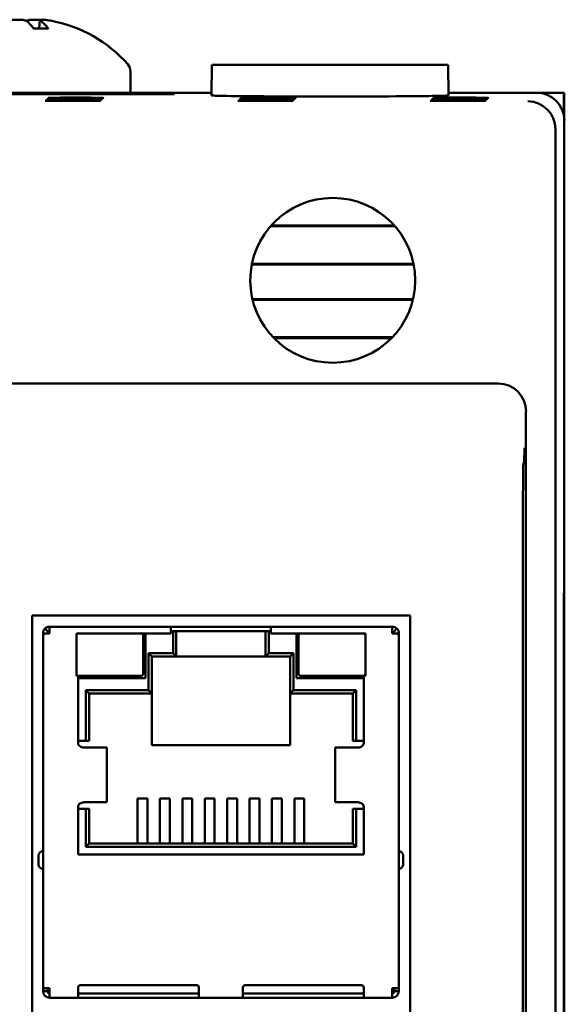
# Model space of a CAD drawing. Header units: inches. Extents: x 1 to 24, y 0.4 to 18.8.
# Tile 8 of 18: x 11.2 to 12.1, y 10.4 to 12.1. Entities that reach past the tile are written whole.
import ezdxf

# ---------------------------------------------------------------- set-up
doc = ezdxf.new("R2010")
doc.units = ezdxf.units.IN
doc.header["$LTSCALE"] = 0.8
doc.header["$MEASUREMENT"] = 0
doc.layers.add('Visible (ANSI)', color=7, linetype='Continuous', lineweight=50)

msp = doc.modelspace()

# ---------------------------------------------------------------- linework, layer by layer
at = {"layer": 'Visible (ANSI)'}
for p, q in [((11.2048, 12.1291), (11.2035, 12.114)), ((11.2196, 12.114), (11.1937, 12.114)), ((11.5127, 12.0491), (11.5122, 11.9942)), ((11.5127, 12.0491), (11.9367, 12.0491)), ((11.9367, 12.0491), (11.9371, 11.9942)), ((11.3672, 12.0372), (11.3672, 11.9991)), ((11.5122, 11.9991), (10.9521, 11.9991)), ((11.1141, 11.9976), (11.4452, 11.9976)), ((11.4452, 11.9965), (11.1141, 11.9965)), ((11.4452, 11.9976), (11.4452, 11.9965)), ((11.4452, 11.9976), (11.4452, 11.9965)), ((12.0947, 11.9991), (11.9371, 11.9991)), ((12.0947, 11.9991), (12.144, 11.9991)), ((12.144, 11.9991), (12.144, 11.9571)), ((12.144, 11.9991), (12.1447, 11.9991)), ((12.1447, 11.9491), (12.1447, 11.9991)), ((12.1447, 11.1291), (12.1447, 11.9491)), ((12.1289, 11.9333), (12.1289, 8.5649)), ((11.8399, 11.7612), (11.6195, 11.7612)), ((11.8413, 11.7596), (11.6181, 11.7596)), ((11.5846, 11.6909), (11.8747, 11.6909)), ((11.5849, 11.6925), (11.8744, 11.6925)), ((11.8736, 11.6291), (11.5857, 11.6291)), ((11.8732, 11.6275), (11.5861, 11.6275)), ((11.6228, 11.5605), (11.8365, 11.5605)), ((11.6244, 11.5589), (11.8349, 11.5589)), ((12.026, 11.4776), (9.4634, 11.4776)), ((12.076, 9.0706), (12.076, 11.4276)), ((12.0728, 11.337), (12.0715, 11.3356)), ((12.0704, 11.2106), (12.0704, 9.1501)), ((12.1437, 11.0753), (12.1442, 11.1287)), ((12.1442, 11.1287), (12.1447, 11.1291)), ((12.1447, 11.1241), (12.1447, 11.1291)), ((12.1438, 11.0733), (12.1442, 11.1237)), ((12.1447, 11.1241), (12.1442, 11.1241)), ((12.1447, 11.1241), (12.1442, 11.1237)), ((12.1442, 11.1237), (12.1442, 11.1237)), ((12.1447, 9.3741), (12.1447, 11.1241)), ((12.1437, 9.423), (12.1437, 11.0753)), ((12.1437, 11.0733), (12.1438, 11.0733)), ((12.1438, 11.0733), (12.1438, 9.425)), ((11.1909, 9.6668), (11.1909, 11.0613)), ((11.1909, 11.0613), (11.8687, 11.0613)), ((11.8687, 11.0613), (11.8687, 9.6668)), ((11.2194, 11.0323), (11.2138, 11.0379)), ((11.4395, 11.0413), (11.2222, 11.0413)), ((11.2222, 11.0413), (11.2222, 11.0295)), ((11.619, 11.0413), (11.4395, 11.0413)), ((11.4395, 11.0413), (11.4395, 11.0295)), ((11.619, 11.0295), (11.619, 11.0413)), ((11.8363, 11.0413), (11.619, 11.0413)), ((11.8363, 11.0413), (11.8363, 11.0295)), ((11.8391, 11.0323), (11.8447, 11.0379)), ((11.2104, 11.0244), (11.2104, 11.0295)), ((11.2138, 11.0295), (11.2104, 11.0295)), ((11.2104, 10.3929), (11.2104, 11.0244)), ((11.2222, 11.0295), (11.2138, 11.0295)), ((11.2704, 11.0295), (11.2704, 10.9531)), ((11.4395, 11.0295), (11.2704, 11.0295)), ((11.3901, 10.9571), (11.3901, 11.0256)), ((11.394, 11.0295), (11.394, 10.9492)), ((11.4395, 11.0334), (11.4418, 11.0334)), ((11.4493, 11.0334), (11.4418, 11.0334)), ((11.4434, 10.9941), (11.4434, 11.0295)), ((11.4493, 11.0334), (11.4493, 11.0295)), ((11.6092, 11.0334), (11.4493, 11.0334)), ((11.4493, 11.0295), (11.4493, 10.9882)), ((11.6167, 11.0334), (11.6092, 11.0334)), ((11.6092, 11.0295), (11.6092, 11.0334)), ((11.6092, 10.9882), (11.6092, 11.0295)), ((11.6151, 11.0295), (11.6151, 10.9941)), ((11.6167, 11.0334), (11.619, 11.0334)), ((11.7881, 11.0295), (11.619, 11.0295)), ((11.6645, 11.0295), (11.6645, 10.9492)), ((11.6684, 11.0256), (11.6684, 10.9571)), ((11.7881, 10.9531), (11.7881, 11.0295)), ((11.8447, 11.0295), (11.8363, 11.0295)), ((11.8447, 11.0295), (11.8482, 11.0295)), ((11.8482, 11.0295), (11.8482, 11.0244)), ((11.8482, 11.0244), (11.8482, 10.3929)), ((11.3993, 10.9275), (11.3993, 10.9941)), ((11.3993, 10.9941), (11.4434, 10.9941)), ((11.4052, 10.9882), (11.3993, 10.9941)), ((11.4493, 10.9882), (11.4052, 10.9882)), ((11.4052, 10.9882), (11.4052, 10.9216)), ((11.4434, 10.9941), (11.4493, 10.9882)), ((11.6092, 10.9882), (11.4493, 10.9882)), ((11.6151, 10.9941), (11.6092, 10.9882)), ((11.6533, 10.9882), (11.6092, 10.9882)), ((11.6151, 10.9941), (11.6592, 10.9941)), ((11.6592, 10.9941), (11.6533, 10.9882)), ((11.6533, 10.9216), (11.6533, 10.9882)), ((11.6592, 10.9941), (11.6592, 10.9275)), ((11.2704, 10.9531), (11.2733, 10.9531)), ((11.2733, 10.9531), (11.2733, 10.8327)), ((11.394, 10.9492), (11.2733, 10.9492)), ((11.2743, 10.9531), (11.3861, 10.9531)), ((11.6645, 10.9492), (11.7852, 10.9492)), ((11.6724, 10.9531), (11.7842, 10.9531)), ((11.7852, 10.9531), (11.7881, 10.9531)), ((11.7852, 10.8327), (11.7852, 10.9531)), ((11.2871, 10.8366), (11.2871, 10.9275)), ((11.2871, 10.9275), (11.3993, 10.9275)), ((11.293, 10.9216), (11.2871, 10.9275)), ((11.293, 10.9216), (11.293, 10.8366)), ((11.4052, 10.9216), (11.293, 10.9216)), ((11.4052, 10.9216), (11.3993, 10.9275)), ((11.4052, 10.9216), (11.4052, 10.8287)), ((11.6592, 10.9275), (11.6533, 10.9216)), ((11.7655, 10.9216), (11.6533, 10.9216)), ((11.6533, 10.8287), (11.6533, 10.9216)), ((11.6592, 10.9275), (11.7714, 10.9275)), ((11.7655, 10.9216), (11.7714, 10.9275)), ((11.7655, 10.8366), (11.7655, 10.9216)), ((11.7714, 10.9275), (11.7714, 10.8366)), ((11.2733, 10.8366), (11.2871, 10.8366)), ((11.2871, 10.8366), (11.293, 10.8366)), ((11.4052, 10.8287), (11.6533, 10.8287)), ((11.7655, 10.8366), (11.7714, 10.8366)), ((11.7714, 10.8366), (11.7852, 10.8366)), ((11.2926, 10.8248), (11.2836, 10.8248)), ((11.3242, 10.8248), (11.2926, 10.8248)), ((11.3246, 10.8248), (11.3242, 10.8248)), ((11.3246, 10.8248), (11.3246, 10.7264)), ((11.7343, 10.8248), (11.7339, 10.8248)), ((11.7339, 10.8248), (11.7339, 10.7264)), ((11.7659, 10.8248), (11.7343, 10.8248)), ((11.7749, 10.8248), (11.7659, 10.8248)), ((11.2836, 10.7264), (11.2926, 10.7264)), ((11.3242, 10.7264), (11.2926, 10.7264)), ((11.3246, 10.7264), (11.3242, 10.7264)), ((11.3798, 10.6897), (11.3798, 10.7332)), ((11.3798, 10.7332), (11.3976, 10.7332)), ((11.3976, 10.6897), (11.3976, 10.7332)), ((11.42, 10.6897), (11.42, 10.7332)), ((11.42, 10.7332), (11.4377, 10.7332)), ((11.4377, 10.6897), (11.4377, 10.7332)), ((11.4602, 10.6897), (11.4602, 10.7332)), ((11.4602, 10.7332), (11.4779, 10.7332)), ((11.4779, 10.6897), (11.4779, 10.7332)), ((11.5003, 10.7332), (11.518, 10.7332)), ((11.5003, 10.6897), (11.5003, 10.7332)), ((11.518, 10.6897), (11.518, 10.7332)), ((11.5582, 10.7332), (11.5405, 10.7332)), ((11.5405, 10.6897), (11.5405, 10.7332)), ((11.5582, 10.6897), (11.5582, 10.7332)), ((11.5983, 10.7332), (11.5806, 10.7332)), ((11.5806, 10.6897), (11.5806, 10.7332)), ((11.5983, 10.6897), (11.5983, 10.7332)), ((11.6385, 10.7332), (11.6208, 10.7332)), ((11.6208, 10.6897), (11.6208, 10.7332)), ((11.6385, 10.6897), (11.6385, 10.7332)), ((11.6787, 10.7332), (11.6609, 10.7332)), ((11.6609, 10.6897), (11.6609, 10.7332)), ((11.6787, 10.6897), (11.6787, 10.7332)), ((11.7343, 10.7264), (11.7339, 10.7264)), ((11.7659, 10.7264), (11.7343, 10.7264)), ((11.7659, 10.7264), (11.7749, 10.7264)), ((11.2733, 10.7185), (11.2733, 10.633)), ((11.2871, 10.7145), (11.2733, 10.7145)), ((11.2871, 10.6468), (11.2871, 10.7145)), ((11.293, 10.7145), (11.2871, 10.7145)), ((11.293, 10.7145), (11.293, 10.6527)), ((11.7714, 10.7145), (11.7655, 10.7145)), ((11.7655, 10.6527), (11.7655, 10.7145)), ((11.7852, 10.7145), (11.7714, 10.7145)), ((11.7714, 10.7145), (11.7714, 10.6468)), ((11.7852, 10.633), (11.7852, 10.7185)), ((11.3798, 10.6897), (11.3798, 10.6673)), ((11.3976, 10.6897), (11.3976, 10.6673)), ((11.42, 10.6897), (11.42, 10.6673)), ((11.4377, 10.6897), (11.4377, 10.6673)), ((11.4602, 10.6897), (11.4602, 10.6673)), ((11.4779, 10.6897), (11.4779, 10.6673)), ((11.5003, 10.6897), (11.5003, 10.6673)), ((11.518, 10.6897), (11.518, 10.6673)), ((11.5405, 10.6897), (11.5405, 10.6673)), ((11.5582, 10.6897), (11.5582, 10.6673)), ((11.5806, 10.6897), (11.5806, 10.6673)), ((11.5983, 10.6897), (11.5983, 10.6673)), ((11.6208, 10.6897), (11.6208, 10.6673)), ((11.6385, 10.6897), (11.6385, 10.6673)), ((11.6609, 10.6897), (11.6609, 10.6673)), ((11.6787, 10.6897), (11.6787, 10.6673)), ((11.3798, 10.6527), (11.3798, 10.6673)), ((11.3976, 10.6527), (11.3976, 10.6673)), ((11.42, 10.6527), (11.42, 10.6673)), ((11.4377, 10.6527), (11.4377, 10.6673)), ((11.4602, 10.6527), (11.4602, 10.6673)), ((11.4779, 10.6527), (11.4779, 10.6673)), ((11.5003, 10.6527), (11.5003, 10.6673)), ((11.518, 10.6527), (11.518, 10.6673)), ((11.5405, 10.6527), (11.5405, 10.6673)), ((11.5582, 10.6527), (11.5582, 10.6673)), ((11.5806, 10.6527), (11.5806, 10.6673)), ((11.5983, 10.6527), (11.5983, 10.6673)), ((11.6208, 10.6527), (11.6208, 10.6673)), ((11.6385, 10.6527), (11.6385, 10.6673)), ((11.6609, 10.6527), (11.6609, 10.6673)), ((11.6787, 10.6527), (11.6787, 10.6673)), ((11.293, 10.6527), (11.2871, 10.6468)), ((11.293, 10.6527), (11.7655, 10.6527)), ((11.7655, 10.6527), (11.7714, 10.6468)), ((11.2733, 10.633), (11.7852, 10.633)), ((11.7714, 10.6468), (11.2871, 10.6468)), ((11.2025, 10.6307), (11.2025, 10.6149)), ((11.856, 10.6149), (11.856, 10.6307)), ((11.2104, 10.3878), (11.2104, 10.3929)), ((11.2222, 10.3929), (11.2104, 10.3929)), ((11.2182, 10.3878), (11.2104, 10.3878)), ((11.2182, 10.3878), (11.2182, 10.3929)), ((11.2194, 10.3929), (11.2194, 10.3878)), ((11.2222, 10.3878), (11.2194, 10.3878)), ((11.2222, 10.3929), (11.2222, 10.3878)), ((11.2222, 10.376), (11.2222, 10.3878)), ((11.2733, 10.3945), (11.2733, 10.3878)), ((11.2733, 10.376), (11.2733, 10.3878)), ((11.2733, 10.3838), (11.4899, 10.3838)), ((11.4859, 10.3984), (11.2773, 10.3984)), ((11.4899, 10.3878), (11.4899, 10.3945)), ((11.4899, 10.3878), (11.4899, 10.376)), ((11.5686, 10.3878), (11.5686, 10.3945)), ((11.5686, 10.3878), (11.5686, 10.376)), ((11.5686, 10.3838), (11.7852, 10.3838)), ((11.5726, 10.3984), (11.7812, 10.3984)), ((11.7852, 10.3945), (11.7852, 10.3878)), ((11.7852, 10.376), (11.7852, 10.3878)), ((11.8363, 10.3929), (11.8482, 10.3929)), ((11.8363, 10.3929), (11.8363, 10.3878)), ((11.8363, 10.3878), (11.8391, 10.3878)), ((11.8363, 10.3878), (11.8363, 10.376)), ((11.8391, 10.3878), (11.8391, 10.3929)), ((11.8403, 10.3929), (11.8403, 10.3878)), ((11.8403, 10.3878), (11.8482, 10.3878)), ((11.8482, 10.3929), (11.8482, 10.3878)), ((11.2733, 10.376), (11.2222, 10.376)), ((11.2733, 10.376), (11.2773, 10.376)), ((11.2773, 10.376), (11.4859, 10.376)), ((11.4859, 10.376), (11.4899, 10.376)), ((11.5686, 10.376), (11.4899, 10.376)), ((11.5726, 10.376), (11.5686, 10.376)), ((11.7812, 10.376), (11.5726, 10.376)), ((11.7852, 10.376), (11.7812, 10.376)), ((11.8363, 10.376), (11.7852, 10.376))]:
    msp.add_line(p, q, dxfattribs=at)
msp.add_circle((11.7297, 11.6626), 0.1478, dxfattribs=at)
for centre, radius, start, end in [((11.1807, 11.8897), 0.2425, 41.5409, 79.1734), ((11.3472, 12.0372), 0.02, 0, 41.5409), ((11.2222, 11.0295), 0.0118, 90, 135), ((11.8363, 11.0295), 0.0118, 45, 90), ((11.2261, 11.0256), 0.00787, 120, 150), ((11.2222, 11.0295), 0.00394, 90, 135), ((11.2743, 11.0256), 0.00394, 90, 180), ((11.3861, 11.0256), 0.00394, 0, 90), ((11.6724, 11.0256), 0.00394, 90, 180), ((11.7842, 11.0256), 0.00394, 0, 90), ((11.8363, 11.0295), 0.00394, 45, 90), ((11.8324, 11.0256), 0.00787, 30, 60), ((11.2743, 10.9571), 0.00394, 180, 270), ((11.3861, 10.9571), 0.00394, 270, 0), ((11.6724, 10.9571), 0.00394, 180, 270), ((11.7842, 10.9571), 0.00394, 270, 0), ((11.2104, 10.6307), 0.00787, 90, 180), ((11.8482, 10.6307), 0.00787, 0, 90), ((11.2104, 10.6149), 0.00787, 180, 270), ((11.8482, 10.6149), 0.00787, 270, 0), ((11.2222, 10.3878), 0.0118, 180, 270), ((11.2222, 10.3878), 0.00394, 180, 270), ((11.2773, 10.3945), 0.00394, 90, 180), ((11.4859, 10.3945), 0.00394, 0, 90), ((11.5726, 10.3945), 0.00394, 90, 180), ((11.7812, 10.3945), 0.00394, 0, 90), ((11.8363, 10.3878), 0.0118, 270, 0), ((11.8363, 10.3878), 0.00394, 270, 0)]:
    msp.add_arc(centre, radius, start, end, dxfattribs=at)
for centre, major_axis, ratio, start_param, end_param in [((11.1899, 11.8905), (-0.0218, 0.2413), 0.24677, 5.8685, 6.067399), ((11.1716, 11.8905), (0.0223, 0.2412), 0.325805, 5.920934, 6.119834), ((11.7247, 11.9942), (-0.2125, 0), 0.008727, 6.283109, 9.424854), ((12.0947, 11.9491), (0.0354, 0.0354), 0.999924, 5.497825, 7.068545), ((12.0793, 11.9338), (-0.0192, 0.0463), 0.987735, 4.324034, 5.886104), ((12.0789, 11.9333), (0.0354, 0.0354), 0.999924, 5.497825, 5.506476), ((12.026, 11.4276), (0.0354, 0.0354), 0.999924, 5.497825, 7.068545), ((12.0715, 11.2106), (0, 0.125), 0.008727, 0.008727, 1.570796), ((11.4418, 11.0295), (0, 0.00394), 0.414214, 4.712389, 6.283185), ((11.6167, 11.0295), (0, 0.00394), 0.414214, 0, 1.570796)]:
    msp.add_ellipse(centre, major_axis=major_axis, ratio=ratio, start_param=start_param, end_param=end_param, dxfattribs=at)
for centre in [(11.2639, 11.9847), (11.2656, 11.9864), (11.2673, 11.9881), (11.2691, 11.9899), (11.6089, 11.9847), (11.6106, 11.9864), (11.6123, 11.9881), (11.6141, 11.9899), (11.9539, 11.9847), (11.9556, 11.9864), (11.9573, 11.9881), (11.9591, 11.9899)]:
    msp.add_ellipse(centre, major_axis=(-0.0494, 0), ratio=0.008727, dxfattribs=at)
for points, knots in [([(11.1403, 12.1274), (11.144, 12.1281), (11.1483, 12.1288), (11.1567, 12.1297), (11.1608, 12.13), (11.168, 12.1301), (11.1715, 12.1299), (11.1771, 12.1292), (11.1793, 12.1286), (11.1809, 12.1277), (11.1812, 12.1275), (11.1814, 12.1274)], [0, 0, 0, 0, 0.030458, 0.030458, 0.060916, 0.060916, 0.0912553, 0.0912553, 0.1215946, 0.1215946, 0.1282974, 0.1282974, 0.1282974, 0.1282974]), ([(11.2053, 12.1296), (11.2024, 12.1299), (11.1995, 12.13), (11.1933, 12.1301), (11.1898, 12.1299), (11.1842, 12.1292), (11.1821, 12.1286), (11.1807, 12.1279), (11.1807, 12.1278), (11.1807, 12.1278)], [0.03899714, 0.03899714, 0.03899714, 0.03899714, 0.06091597, 0.06091597, 0.0912553, 0.0912553, 0.12159464, 0.12159464, 0.12200406, 0.12200406, 0.12200406, 0.12200406]), ([(11.2064, 12.1274), (11.2052, 12.1281), (11.2046, 12.1288), (11.2052, 12.1297), (11.2063, 12.13), (11.2098, 12.1301), (11.2124, 12.1299), (11.2187, 12.1292), (11.2224, 12.1286), (11.2261, 12.1279), (11.2262, 12.1278), (11.2262, 12.1278)], [0, 0, 0, 0, 0.030458, 0.030458, 0.060916, 0.060916, 0.0912553, 0.0912553, 0.1215946, 0.1215946, 0.1220041, 0.1220041, 0.1220041, 0.1220041]), ([(11.2196, 12.114), (11.2199, 12.114), (11.2201, 12.1138), (11.2203, 12.1135), (11.2203, 12.1135), (11.2203, 12.1135)], [0.070224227, 0.070224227, 0.070224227, 0.070224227, 0.076097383, 0.076097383, 0.076126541, 0.076126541, 0.076126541, 0.076126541]), ([(12.0728, 11.337), (12.0728, 11.337), (12.0729, 11.3377), (12.073, 11.3417), (12.073, 11.3448), (12.0731, 11.3522), (12.0731, 11.3572), (12.0732, 11.3622), (12.0732, 11.3623), (12.0732, 11.3623)], [0, 0, 0, 0, 0.0302867, 0.0302867, 0.0656682, 0.0656682, 0.1146511, 0.1146511, 0.1151055, 0.1151055, 0.1151055, 0.1151055]), ([(11.2194, 11.0323), (11.219, 11.0319), (11.2187, 11.0315), (11.2183, 11.0305), (11.2182, 11.03), (11.2182, 11.0295)], [-0.01526468, -0.01526468, -0.01526468, -0.01526468, -0.00763234, -0.00763234, 0, 0, 0, 0]), ([(11.8403, 11.0295), (11.8403, 11.03), (11.8402, 11.0305), (11.8398, 11.0315), (11.8395, 11.0319), (11.8391, 11.0323)], [-0.01526468, -0.01526468, -0.01526468, -0.01526468, -0.00763234, -0.00763234, 0, 0, 0, 0]), ([(11.2733, 10.8327), (11.2733, 10.8306), (11.2745, 10.8285), (11.2785, 10.8256), (11.2811, 10.8248), (11.2836, 10.8248)], [0, 0, 0, 0, 0.5, 0.5, 1, 1, 1, 1]), ([(11.7749, 10.8248), (11.7774, 10.8248), (11.7801, 10.8256), (11.784, 10.8285), (11.7852, 10.8306), (11.7852, 10.8327)], [0, 0, 0, 0, 0.5, 0.5, 1, 1, 1, 1]), ([(11.2836, 10.7264), (11.2811, 10.7264), (11.2785, 10.7255), (11.2745, 10.7226), (11.2733, 10.7205), (11.2733, 10.7185)], [0, 0, 0, 0, 0.5, 0.5, 1, 1, 1, 1]), ([(11.7852, 10.7185), (11.7852, 10.7205), (11.784, 10.7226), (11.7801, 10.7255), (11.7774, 10.7264), (11.7749, 10.7264)], [0, 0, 0, 0, 0.5, 0.5, 1, 1, 1, 1])]:
    msp.add_open_spline(points, degree=3, knots=knots, dxfattribs=at)
for points in [[(11.2138, 11.0379), (11.2116, 11.0357), (11.2104, 11.0326), (11.2104, 11.0295)], [(11.8482, 11.0295), (11.8482, 11.0326), (11.8469, 11.0357), (11.8447, 11.0379)], [(11.2104, 11.0244), (11.2104, 11.0261), (11.2116, 11.0278), (11.2138, 11.0295)], [(11.8447, 11.0295), (11.8469, 11.0278), (11.8482, 11.0261), (11.8482, 11.0244)]]:
    msp.add_open_spline(points, degree=3, dxfattribs=at)

doc.saveas('drawing.dxf')
